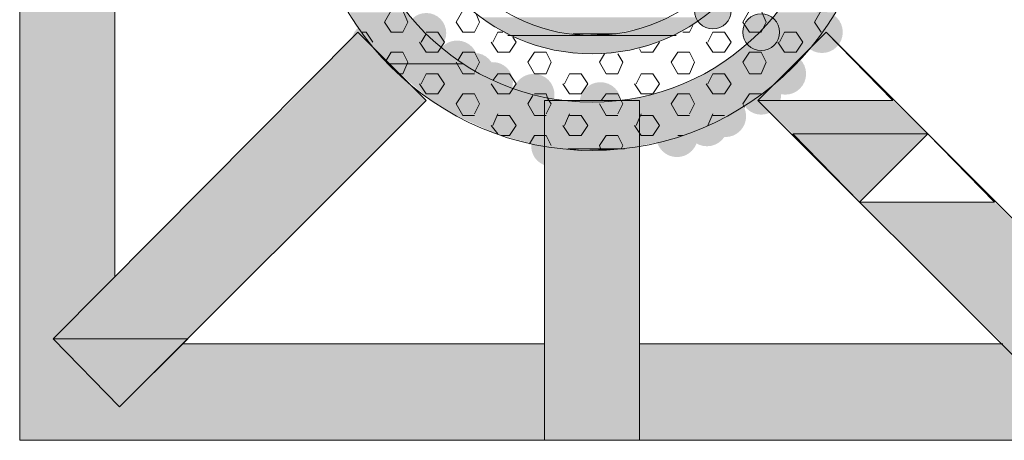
# Model space of a CAD drawing. Extents: x 3940905 to 4145695, y 925352 to 1109797.
# Tile 121 of 256: x 3952025 to 3952326, y 1099353 to 1099482. Entities that reach past the tile are written whole.
import ezdxf

# ---------------------------------------------------------------- set-up
doc = ezdxf.new("R2010")
doc.units = 0
doc.header["$LTSCALE"] = 750
doc.header["$MEASUREMENT"] = 0
doc.layers.add('CKD Equipments', color=252, linetype='CONTINUOUS', lineweight=0)

msp = doc.modelspace()

# ---------------------------------------------------------------- hatches: boundary and pattern name
at = {"layer": 'CKD Equipments', "true_color": 0xffffff}
h = msp.add_hatch(color=7, dxfattribs=at)
h.paths.add_polyline_path([(3952025.21, 1099403.03), (3952054.22, 1099513.95), (3952025.21, 1099513.95)])
h.paths.add_polyline_path([(3952054.22, 1099403.03), (3952025.21, 1099403.03), (3952054.22, 1099513.95)])
at = {"layer": 'CKD Equipments', "true_color": 0x808080}
h = msp.add_hatch(color=8, dxfattribs=at)
edge = h.paths.add_edge_path(flags=16)
edge.add_arc((3952236.88, 1099484.44), 5.6, 0, 360)
h = msp.add_hatch(color=8, dxfattribs=at)
h.paths.add_polyline_path([(3952148.35, 1099478.33), (3952125.96, 1099483.93), (3952143.26, 1099483.93)])
h.paths.add_polyline_path([(3952129.01, 1099478.33), (3952148.35, 1099478.33), (3952125.96, 1099483.93)])
h = msp.add_hatch(color=8, dxfattribs=at)
edge = h.paths.add_edge_path(flags=16)
edge.add_arc((3952149.36, 1099477.57), 6.11, 0, 360)
h = msp.add_hatch(color=8, dxfattribs=at)
h.paths.add_polyline_path([(3952268.43, 1099475.28), (3952256.72, 1099483.93), (3952274.53, 1099483.93)])
h.paths.add_polyline_path([(3952249.09, 1099475.28), (3952268.43, 1099475.28), (3952256.72, 1099483.93)])
h = msp.add_hatch(color=8, dxfattribs=at)
edge = h.paths.add_edge_path(flags=16)
edge.add_arc((3952270.21, 1099477.82), 6.36, 0, 360)
h = msp.add_hatch(color=8, dxfattribs=at)
edge = h.paths.add_edge_path(flags=16)
edge.add_arc((3952132.83, 1099474.51), 6.35, 0, 360)
h = msp.add_hatch(color=8, dxfattribs=at)
h.paths.add_polyline_path([(3952178.88, 1099481.38), (3952165.65, 1099482.4), (3952176.84, 1099482.4)])
h.paths.add_polyline_path([(3952167.17, 1099481.38), (3952178.88, 1099481.38), (3952165.65, 1099482.4)])
h = msp.add_hatch(color=8, dxfattribs=at)
h.paths.add_polyline_path([(3952188.03, 1099478.33), (3952167.17, 1099481.38), (3952178.88, 1099481.38)])
h.paths.add_polyline_path([(3952172.26, 1099478.33), (3952188.03, 1099478.33), (3952167.17, 1099481.38)])
h = msp.add_hatch(color=8, dxfattribs=at)
h.paths.add_polyline_path([(3952221.11, 1099481.38), (3952176.33, 1099482.4), (3952223.65, 1099482.4)])
h.paths.add_polyline_path([(3952178.88, 1099481.38), (3952221.11, 1099481.38), (3952176.33, 1099482.4)])
h = msp.add_hatch(color=8, dxfattribs=at)
h.paths.add_polyline_path([(3952217.04, 1099479.35), (3952178.88, 1099481.38), (3952221.11, 1099481.38)])
h.paths.add_polyline_path([(3952183.96, 1099479.35), (3952217.04, 1099479.35), (3952178.88, 1099481.38)])
h = msp.add_hatch(color=8, dxfattribs=at)
h.paths.add_polyline_path([(3952229.76, 1099479.35), (3952223.14, 1099482.4), (3952234.85, 1099482.4)])
h.paths.add_polyline_path([(3952217.04, 1099479.35), (3952229.76, 1099479.35), (3952223.14, 1099482.4)])
h = msp.add_hatch(color=8, dxfattribs=at)
edge = h.paths.add_edge_path(flags=16)
edge.add_arc((3952251.64, 1099477.82), 5.6, 0, 360)
at = {"layer": 'CKD Equipments', "true_color": 0xff0000}
h = msp.add_hatch(color=1, dxfattribs=at)
h.paths.add_polyline_path([(3952149.36, 1099456.96), (3952108.15, 1099456.96), (3952128.5, 1099477.82)])
h.paths.add_polyline_path([(3952097.97, 1099446.78), (3952149.36, 1099456.96), (3952108.15, 1099456.96)])
h.paths.add_polyline_path([(3952139.19, 1099446.78), (3952097.97, 1099446.78), (3952149.36, 1099456.96)])
at = {"layer": 'CKD Equipments', "true_color": 0x808080}
h = msp.add_hatch(color=8, dxfattribs=at)
h.paths.add_polyline_path([(3952151.4, 1099475.28), (3952129.01, 1099478.33), (3952148.35, 1099478.33)])
h.paths.add_polyline_path([(3952132.07, 1099475.28), (3952151.4, 1099475.28), (3952129.01, 1099478.33)])
h = msp.add_hatch(color=8, dxfattribs=at)
h.paths.add_polyline_path([(3952196.68, 1099476.8), (3952172.26, 1099478.33), (3952188.03, 1099478.33)])
h.paths.add_polyline_path([(3952174.3, 1099476.8), (3952196.68, 1099476.8), (3952172.26, 1099478.33)])
h = msp.add_hatch(color=8, dxfattribs=at)
h.paths.add_polyline_path([(3952211.44, 1099478.33), (3952183.96, 1099479.35), (3952217.04, 1099479.35)])
h.paths.add_polyline_path([(3952188.03, 1099478.33), (3952211.44, 1099478.33), (3952183.96, 1099479.35)])
h = msp.add_hatch(color=8, dxfattribs=at)
h.paths.add_polyline_path([(3952207.37, 1099477.31), (3952188.03, 1099478.33), (3952211.44, 1099478.33)])
h.paths.add_polyline_path([(3952194.14, 1099477.31), (3952207.37, 1099477.31), (3952188.03, 1099478.33)])
h = msp.add_hatch(color=8, dxfattribs=at)
h.paths.add_polyline_path([(3952226.2, 1099477.31), (3952217.04, 1099479.35), (3952229.76, 1099479.35)])
h.paths.add_polyline_path([(3952207.37, 1099477.31), (3952226.2, 1099477.31), (3952217.04, 1099479.35)])
h = msp.add_hatch(color=8, dxfattribs=at)
h.paths.add_polyline_path([(3952160.56, 1099468.15), (3952132.07, 1099475.28), (3952151.4, 1099475.28)])
h.paths.add_polyline_path([(3952137.66, 1099468.15), (3952160.56, 1099468.15), (3952132.07, 1099475.28)])
h = msp.add_hatch(color=8, dxfattribs=at)
edge = h.paths.add_edge_path(flags=16)
edge.add_arc((3952158.78, 1099468.92), 6.35, 0, 360)
h = msp.add_hatch(color=8, dxfattribs=at)
h.paths.add_polyline_path([(3952216.02, 1099473.24), (3952174.81, 1099476.8), (3952225.18, 1099476.8)])
h.paths.add_polyline_path([(3952184.47, 1099473.24), (3952216.02, 1099473.24), (3952174.81, 1099476.8)])
h = msp.add_hatch(color=8, dxfattribs=at)
h.paths.add_polyline_path([(3952225.69, 1099476.8), (3952207.37, 1099477.31), (3952226.2, 1099477.31)])
h.paths.add_polyline_path([(3952200.25, 1099476.8), (3952225.69, 1099476.8), (3952207.37, 1099477.31)])
h = msp.add_hatch(color=8, dxfattribs=at)
h.paths.add_polyline_path([(3952266.9, 1099473.24), (3952249.09, 1099475.28), (3952268.43, 1099475.28)])
h.paths.add_polyline_path([(3952246.04, 1099473.24), (3952266.9, 1099473.24), (3952249.09, 1099475.28)])
h = msp.add_hatch(color=8, dxfattribs=at)
h.paths.add_polyline_path([(3952205.33, 1099471.21), (3952184.47, 1099473.24), (3952216.02, 1099473.24)])
h.paths.add_polyline_path([(3952194.65, 1099471.21), (3952205.33, 1099471.21), (3952184.47, 1099473.24)])
h = msp.add_hatch(color=8, dxfattribs=at)
h.paths.add_polyline_path([(3952261.81, 1099468.15), (3952246.04, 1099473.24), (3952266.9, 1099473.24)])
h.paths.add_polyline_path([(3952239.42, 1099468.15), (3952261.81, 1099468.15), (3952246.04, 1099473.24)])
h = msp.add_hatch(color=8, dxfattribs=at)
edge = h.paths.add_edge_path(flags=16)
edge.add_arc((3952164.12, 1099465.36), 6.11, 0, 360)
h = msp.add_hatch(color=8, dxfattribs=at)
edge = h.paths.add_edge_path(flags=16)
edge.add_arc((3952169.72, 1099462.56), 6.11, 0, 360)
h = msp.add_hatch(color=8, dxfattribs=at)
edge = h.paths.add_edge_path(flags=16)
edge.add_arc((3952259.01, 1099465.1), 6.36, 0, 360)
h = msp.add_hatch(color=8, dxfattribs=at)
h.paths.add_polyline_path([(3952171.24, 1099462.56), (3952138.17, 1099468.15), (3952160.56, 1099468.15)])
h.paths.add_polyline_path([(3952144.28, 1099462.56), (3952171.24, 1099462.56), (3952138.17, 1099468.15)])
h = msp.add_hatch(color=8, dxfattribs=at)
h.paths.add_polyline_path([(3952257.74, 1099463.57), (3952239.42, 1099468.15), (3952261.81, 1099468.15)])
h.paths.add_polyline_path([(3952231.28, 1099463.57), (3952257.74, 1099463.57), (3952239.42, 1099468.15)])
h = msp.add_hatch(color=8, dxfattribs=at)
h.paths.add_polyline_path([(3952179.89, 1099459.5), (3952144.28, 1099462.56), (3952171.24, 1099462.56)])
h.paths.add_polyline_path([(3952147.84, 1099459.5), (3952179.89, 1099459.5), (3952144.28, 1099462.56)])
h = msp.add_hatch(color=8, dxfattribs=at)
edge = h.paths.add_edge_path(flags=16)
edge.add_arc((3952182.18, 1099458.74), 6.35, 0, 360)
h = msp.add_hatch(color=8, dxfattribs=at)
edge = h.paths.add_edge_path(flags=16)
edge.add_arc((3952202.54, 1099456.2), 6.35, 0, 360)
h = msp.add_hatch(color=8, dxfattribs=at)
h.paths.add_polyline_path([(3952251.13, 1099458.49), (3952229.25, 1099462.56), (3952256.22, 1099462.56)])
h.paths.add_polyline_path([(3952217.55, 1099458.49), (3952251.13, 1099458.49), (3952229.25, 1099462.56)])
h = msp.add_hatch(color=8, dxfattribs=at)
h.paths.add_polyline_path([(3952256.22, 1099462.56), (3952231.28, 1099463.57), (3952257.74, 1099463.57)])
h.paths.add_polyline_path([(3952229.25, 1099462.56), (3952256.22, 1099462.56), (3952231.28, 1099463.57)])
h = msp.add_hatch(color=8, dxfattribs=at)
edge = h.paths.add_edge_path(flags=16)
edge.add_arc((3952251.64, 1099458.74), 6.11, 0, 360)
h = msp.add_hatch(color=8, dxfattribs=at)
h.paths.add_polyline_path([(3952182.44, 1099458.49), (3952147.84, 1099459.5), (3952179.89, 1099459.5)])
h.paths.add_polyline_path([(3952148.86, 1099458.49), (3952182.44, 1099458.49), (3952147.84, 1099459.5)])
h = msp.add_hatch(color=8, dxfattribs=at)
h.paths.add_polyline_path([(3952194.14, 1099456.45), (3952148.86, 1099458.49), (3952182.44, 1099458.49)])
h.paths.add_polyline_path([(3952151.91, 1099456.45), (3952194.14, 1099456.45), (3952148.86, 1099458.49)])
h = msp.add_hatch(color=8, dxfattribs=at)
h.paths.add_polyline_path([(3952247.06, 1099455.43), (3952151.91, 1099456.45), (3952248.58, 1099456.45)])
h.paths.add_polyline_path([(3952153.44, 1099455.43), (3952247.06, 1099455.43), (3952151.91, 1099456.45)])
at = {"layer": 'CKD Equipments', "true_color": 0xff0000}
h = msp.add_hatch(color=1, dxfattribs=at)
h.paths.add_polyline_path([(3952185.49, 1099405.06), (3952214.49, 1099456.96), (3952185.49, 1099456.96)])
h.paths.add_polyline_path([(3952214.49, 1099405.06), (3952185.49, 1099405.06), (3952214.49, 1099456.96)])
at = {"layer": 'CKD Equipments', "true_color": 0x808080}
h = msp.add_hatch(color=8, dxfattribs=at)
h.paths.add_polyline_path([(3952248.58, 1099456.45), (3952217.55, 1099458.49), (3952251.13, 1099458.49)])
h.paths.add_polyline_path([(3952205.84, 1099456.45), (3952248.58, 1099456.45), (3952217.55, 1099458.49)])
h = msp.add_hatch(color=8, dxfattribs=at)
edge = h.paths.add_edge_path(flags=16)
edge.add_arc((3952240.7, 1099452.13), 6.35, 0, 360)
at = {"layer": 'CKD Equipments', "true_color": 0xff0000}
h = msp.add_hatch(color=1, dxfattribs=at)
h.paths.add_polyline_path([(3952261.3, 1099446.78), (3952291.83, 1099456.96), (3952250.62, 1099456.96)])
h.paths.add_polyline_path([(3952302.52, 1099446.78), (3952261.3, 1099446.78), (3952291.83, 1099456.96)])
at = {"layer": 'CKD Equipments', "true_color": 0x808080}
h = msp.add_hatch(color=8, dxfattribs=at)
h.paths.add_polyline_path([(3952240.95, 1099452.38), (3952153.44, 1099455.43), (3952247.06, 1099455.43)])
h.paths.add_polyline_path([(3952158.52, 1099452.38), (3952240.95, 1099452.38), (3952153.44, 1099455.43)])
h = msp.add_hatch(color=8, dxfattribs=at)
edge = h.paths.add_edge_path(flags=16)
edge.add_arc((3952235.1, 1099449.33), 6.36, 0, 360)
h = msp.add_hatch(color=8, dxfattribs=at)
h.paths.add_polyline_path([(3952235.35, 1099449.33), (3952158.52, 1099452.38), (3952240.95, 1099452.38)])
h.paths.add_polyline_path([(3952165.14, 1099449.33), (3952235.35, 1099449.33), (3952158.52, 1099452.38)])
h = msp.add_hatch(color=8, dxfattribs=at)
edge = h.paths.add_edge_path(flags=16)
edge.add_arc((3952225.94, 1099446.02), 6.35, 0, 360)
h = msp.add_hatch(color=8, dxfattribs=at)
h.paths.add_polyline_path([(3952228.74, 1099446.78), (3952165.14, 1099449.33), (3952235.35, 1099449.33)])
h.paths.add_polyline_path([(3952170.74, 1099446.78), (3952228.74, 1099446.78), (3952165.14, 1099449.33)])
h = msp.add_hatch(color=8, dxfattribs=at)
edge = h.paths.add_edge_path(flags=16)
edge.add_arc((3952187.53, 1099442.97), 6.11, 0, 360)
h = msp.add_hatch(color=8, dxfattribs=at)
h.paths.add_polyline_path([(3952118.33, 1099425.92), (3952077.11, 1099425.92), (3952097.97, 1099446.78)])
h.paths.add_polyline_path([(3952035.39, 1099384.2), (3952118.33, 1099425.92), (3952077.11, 1099425.92)])
h.paths.add_polyline_path([(3952076.6, 1099384.2), (3952035.39, 1099384.2), (3952118.33, 1099425.92)])
at = {"layer": 'CKD Equipments', "true_color": 0xff0000}
h = msp.add_hatch(color=1, dxfattribs=at)
h.paths.add_polyline_path([(3952118.33, 1099425.92), (3952139.19, 1099446.78), (3952097.97, 1099446.78)])
h.paths.add_polyline_path([(3952139.19, 1099446.78), (3952118.33, 1099425.92)], flags=16)
at = {"layer": 'CKD Equipments', "true_color": 0x808080}
h = msp.add_hatch(color=8, dxfattribs=at)
h.paths.add_polyline_path([(3952223.14, 1099444.75), (3952170.74, 1099446.78), (3952228.74, 1099446.78)])
h.paths.add_polyline_path([(3952177.86, 1099444.75), (3952223.14, 1099444.75), (3952170.74, 1099446.78)])
h = msp.add_hatch(color=8, dxfattribs=at)
h.paths.add_polyline_path([(3952215, 1099443.22), (3952177.86, 1099444.75), (3952223.14, 1099444.75)])
h.paths.add_polyline_path([(3952183.46, 1099443.22), (3952215, 1099443.22), (3952177.86, 1099444.75)])
h = msp.add_hatch(color=8, dxfattribs=at)
h.paths.add_polyline_path([(3952209.91, 1099442.2), (3952183.46, 1099443.22), (3952215, 1099443.22)])
h.paths.add_polyline_path([(3952192.61, 1099442.2), (3952209.91, 1099442.2), (3952183.46, 1099443.22)])
h = msp.add_hatch(color=8, dxfattribs=at)
h.paths.add_polyline_path([(3952323.89, 1099384.2), (3952322.87, 1099425.92), (3952281.66, 1099425.92)])
h.paths.add_polyline_path([(3952365.1, 1099384.2), (3952323.89, 1099384.2), (3952322.87, 1099425.92)])
at = {"layer": 'CKD Equipments', "true_color": 0xffffff}
h = msp.add_hatch(color=7, dxfattribs=at)
h.paths.add_polyline_path([(3952025.21, 1099384.2), (3952054.22, 1099403.03), (3952025.21, 1099403.03)])
h.paths.add_polyline_path([(3952035.39, 1099384.2), (3952025.21, 1099384.2), (3952054.22, 1099403.03)])
at = {"layer": 'CKD Equipments', "true_color": 0x808080}
h = msp.add_hatch(color=8, dxfattribs=at)
h.paths.add_polyline_path([(3952185.49, 1099353.16), (3952214.49, 1099405.06), (3952185.49, 1099405.06)])
h.paths.add_polyline_path([(3952214.49, 1099353.16), (3952185.49, 1099353.16), (3952214.49, 1099405.06)])
at = {"layer": 'CKD Equipments', "true_color": 0xffffff}
h = msp.add_hatch(color=7, dxfattribs=at)
h.paths.add_polyline_path([(3952025.21, 1099363.34), (3952035.39, 1099384.2), (3952025.21, 1099384.2)])
h.paths.add_polyline_path([(3952055.74, 1099363.34), (3952025.21, 1099363.34), (3952035.39, 1099384.2)])
h = msp.add_hatch(color=7, dxfattribs=at)
h.paths.add_polyline_path([(3952055.74, 1099363.34), (3952185.49, 1099382.67), (3952075.08, 1099382.67)])
h.paths.add_polyline_path([(3952185.49, 1099363.34), (3952055.74, 1099363.34), (3952185.49, 1099382.67)])
h = msp.add_hatch(color=7, dxfattribs=at)
h.paths.add_polyline_path([(3952214.49, 1099363.34), (3952325.41, 1099382.67), (3952214.49, 1099382.67)])
h.paths.add_polyline_path([(3952344.24, 1099363.34), (3952214.49, 1099363.34), (3952325.41, 1099382.67)])
at = {"layer": 'CKD Equipments', "true_color": 0x808080}
h = msp.add_hatch(color=8, dxfattribs=at)
h.paths.add_polyline_path([(3952344.24, 1099363.34), (3952365.1, 1099384.2), (3952323.89, 1099384.2)])
h.paths.add_polyline_path([(3952365.1, 1099384.2), (3952344.24, 1099363.34)], flags=16)
at = {"layer": 'CKD Equipments', "true_color": 0xffffff}
h = msp.add_hatch(color=7, dxfattribs=at)
h.paths.add_polyline_path([(3952025.21, 1099353.16), (3952185.49, 1099363.34), (3952025.21, 1099363.34)])
h.paths.add_polyline_path([(3952185.49, 1099353.16), (3952025.21, 1099353.16), (3952185.49, 1099363.34)])
h = msp.add_hatch(color=7, dxfattribs=at)
h.paths.add_polyline_path([(3952214.49, 1099353.16), (3952375.28, 1099363.34), (3952214.49, 1099363.34)])
h.paths.add_polyline_path([(3952375.28, 1099353.16), (3952214.49, 1099353.16), (3952375.28, 1099363.34)])

# ---------------------------------------------------------------- linework, layer by layer
at = {"layer": 'CKD Equipments', "color": 8, "true_color": 0x808080}
for p, q in [((3952025.21, 1099353.16), (3952025.21, 1099703.23)), ((3952054.22, 1099403.03), (3952054.22, 1099513.95)), ((3952138.68, 1099484.44), (3952136.64, 1099480.87)), ((3952142.24, 1099484.44), (3952143.77, 1099480.87)), ((3952160.56, 1099484.44), (3952158.52, 1099480.87)), ((3952248.07, 1099484.44), (3952246.04, 1099480.87)), ((3952251.64, 1099484.44), (3952253.16, 1099480.87)), ((3952269.95, 1099484.44), (3952267.92, 1099480.87)), ((3952136.64, 1099480.87), (3952138.68, 1099477.82)), ((3952143.77, 1099480.87), (3952142.24, 1099477.82)), ((3952158.52, 1099480.87), (3952160.56, 1099477.82)), ((3952165.65, 1099480.87), (3952164.12, 1099477.82)), ((3952164.63, 1099483.42), (3952165.65, 1099480.87)), ((3952246.04, 1099480.87), (3952248.07, 1099477.82)), ((3952253.16, 1099480.87), (3952251.64, 1099477.82)), ((3952267.92, 1099480.87), (3952269.95, 1099477.82)), ((3952128.5, 1099477.82), (3952035.39, 1099384.2)), ((3952149.36, 1099456.96), (3952128.5, 1099477.82)), ((3952131.05, 1099477.82), (3952129.52, 1099477.82)), ((3952131.05, 1099477.82), (3952133.08, 1099474.77)), ((3952142.24, 1099477.82), (3952138.68, 1099477.82)), ((3952152.93, 1099477.82), (3952149.36, 1099477.82)), ((3952152.93, 1099477.82), (3952154.96, 1099474.77)), ((3952164.12, 1099477.82), (3952160.56, 1099477.82)), ((3952171.24, 1099477.82), (3952169.72, 1099474.77)), ((3952172.77, 1099477.82), (3952171.24, 1099477.82)), ((3952229.76, 1099477.82), (3952227.72, 1099477.82)), ((3952230.77, 1099479.86), (3952229.76, 1099477.82)), ((3952236.88, 1099477.82), (3952235.35, 1099474.77)), ((3952240.44, 1099477.82), (3952236.88, 1099477.82)), ((3952240.44, 1099477.82), (3952242.48, 1099474.77)), ((3952251.64, 1099477.82), (3952248.07, 1099477.82)), ((3952250.62, 1099456.96), (3952271.48, 1099477.82)), ((3952258.76, 1099477.82), (3952257.23, 1099474.77)), ((3952262.32, 1099477.82), (3952258.76, 1099477.82)), ((3952262.32, 1099477.82), (3952264.36, 1099474.77)), ((3952271.48, 1099477.82), (3952365.1, 1099384.2)), ((3952147.33, 1099474.77), (3952149.36, 1099471.72)), ((3952149.36, 1099477.31), (3952147.84, 1099474.77)), ((3952154.96, 1099474.77), (3952153.94, 1099473.24)), ((3952169.21, 1099474.77), (3952171.24, 1099471.72)), ((3952197.7, 1099476.8), (3952174.3, 1099476.8)), ((3952174.3, 1099476.8), (3952174.81, 1099476.8)), ((3952197.7, 1099476.8), (3952174.3, 1099476.8)), ((3952174.3, 1099476.8), (3952196.68, 1099476.8)), ((3952174.81, 1099476.8), (3952197.7, 1099476.8)), ((3952176.84, 1099474.77), (3952174.81, 1099471.72)), ((3952175.82, 1099476.29), (3952176.84, 1099474.77)), ((3952197.7, 1099476.8), (3952194.14, 1099477.31)), ((3952194.14, 1099477.31), (3952207.37, 1099477.31)), ((3952196.68, 1099476.8), (3952197.7, 1099476.8)), ((3952207.37, 1099477.31), (3952197.7, 1099476.8)), ((3952197.7, 1099476.8), (3952197.7, 1099476.8)), ((3952197.7, 1099476.8), (3952225.18, 1099476.8)), ((3952200.25, 1099476.8), (3952197.7, 1099476.8)), ((3952225.18, 1099476.8), (3952200.25, 1099476.8)), ((3952225.18, 1099476.8), (3952200.25, 1099476.8)), ((3952200.25, 1099476.8), (3952225.69, 1099476.8)), ((3952220.6, 1099474.77), (3952218.56, 1099471.72)), ((3952225.69, 1099476.8), (3952225.18, 1099476.8)), ((3952225.18, 1099476.8), (3952225.18, 1099476.8)), ((3952234.85, 1099474.77), (3952236.88, 1099471.72)), ((3952242.48, 1099474.77), (3952240.44, 1099471.72)), ((3952256.72, 1099474.77), (3952258.76, 1099471.72)), ((3952264.36, 1099474.77), (3952262.32, 1099471.72)), ((3952138.68, 1099471.72), (3952137.15, 1099469.17)), ((3952142.24, 1099471.72), (3952138.68, 1099471.72)), ((3952142.24, 1099471.72), (3952143.77, 1099468.66)), ((3952152.93, 1099471.72), (3952149.36, 1099471.72)), ((3952153.94, 1099473.24), (3952152.93, 1099471.72)), ((3952160.56, 1099471.72), (3952159.03, 1099469.17)), ((3952164.12, 1099471.72), (3952160.56, 1099471.72)), ((3952164.12, 1099471.72), (3952165.65, 1099468.66)), ((3952174.81, 1099471.72), (3952171.24, 1099471.72)), ((3952182.44, 1099471.72), (3952180.4, 1099468.66)), ((3952186, 1099471.72), (3952182.44, 1099471.72)), ((3952186, 1099471.72), (3952187.53, 1099468.66)), ((3952214.49, 1099472.73), (3952215, 1099471.72)), ((3952218.56, 1099471.72), (3952215, 1099471.72)), ((3952226.2, 1099471.72), (3952224.16, 1099468.66)), ((3952229.76, 1099471.72), (3952226.2, 1099471.72)), ((3952229.76, 1099471.72), (3952231.28, 1099468.66)), ((3952240.44, 1099471.72), (3952236.88, 1099471.72)), ((3952248.07, 1099471.72), (3952246.04, 1099468.66)), ((3952251.64, 1099471.72), (3952248.07, 1099471.72)), ((3952251.64, 1099471.72), (3952253.16, 1099468.66)), ((3952262.32, 1099471.72), (3952258.76, 1099471.72)), ((3952143.77, 1099468.66), (3952142.24, 1099465.1)), ((3952158.52, 1099468.66), (3952160.56, 1099465.1)), ((3952165.65, 1099468.66), (3952164.12, 1099465.61)), ((3952180.4, 1099468.66), (3952182.44, 1099465.1)), ((3952187.53, 1099468.66), (3952186, 1099465.1)), ((3952203.81, 1099471.21), (3952202.28, 1099468.66)), ((3952202.28, 1099468.66), (3952204.32, 1099465.1)), ((3952207.88, 1099471.21), (3952209.4, 1099468.66)), ((3952209.4, 1099468.66), (3952207.88, 1099465.1)), ((3952224.16, 1099468.66), (3952226.2, 1099465.1)), ((3952231.28, 1099468.66), (3952229.76, 1099465.1)), ((3952246.04, 1099468.66), (3952248.07, 1099465.1)), ((3952253.16, 1099468.66), (3952251.64, 1099465.1)), ((3952137.66, 1099468.15), (3952137.66, 1099468.15)), ((3952137.66, 1099468.15), (3952160.56, 1099468.15)), ((3952160.56, 1099468.15), (3952137.66, 1099468.15)), ((3952137.66, 1099468.15), (3952160.56, 1099468.15)), ((3952138.17, 1099468.15), (3952137.66, 1099468.15)), ((3952137.66, 1099468.15), (3952137.66, 1099468.15)), ((3952160.56, 1099468.15), (3952138.17, 1099468.15)), ((3952142.24, 1099465.1), (3952140.72, 1099465.1)), ((3952149.36, 1099465.1), (3952147.84, 1099462.05)), ((3952152.93, 1099465.1), (3952149.36, 1099465.1)), ((3952152.93, 1099465.1), (3952154.96, 1099462.05)), ((3952164.12, 1099465.1), (3952160.56, 1099465.1)), ((3952171.24, 1099465.1), (3952169.72, 1099463.07)), ((3952174.81, 1099465.1), (3952171.24, 1099465.1)), ((3952174.81, 1099465.1), (3952176.84, 1099462.05)), ((3952186, 1099465.1), (3952182.44, 1099465.1)), ((3952193.12, 1099465.1), (3952191.6, 1099462.05)), ((3952196.68, 1099465.1), (3952193.12, 1099465.1)), ((3952196.68, 1099465.1), (3952198.72, 1099462.05)), ((3952207.88, 1099465.1), (3952204.32, 1099465.1)), ((3952215, 1099465.1), (3952213.48, 1099462.05)), ((3952218.56, 1099465.1), (3952215, 1099465.1)), ((3952218.56, 1099465.1), (3952220.6, 1099462.05)), ((3952229.76, 1099465.1), (3952226.2, 1099465.1)), ((3952236.88, 1099465.1), (3952235.35, 1099462.05)), ((3952240.44, 1099465.1), (3952236.88, 1099465.1)), ((3952240.44, 1099465.1), (3952242.48, 1099462.05)), ((3952251.64, 1099465.1), (3952248.07, 1099465.1)), ((3952258.76, 1099465.1), (3952258.25, 1099464.08)), ((3952147.33, 1099462.05), (3952149.36, 1099459)), ((3952154.96, 1099462.05), (3952152.93, 1099459)), ((3952169.21, 1099462.05), (3952171.24, 1099459)), ((3952175.82, 1099460.52), (3952174.81, 1099459)), ((3952176.84, 1099462.05), (3952175.82, 1099460.52)), ((3952191.09, 1099462.05), (3952193.12, 1099459)), ((3952198.72, 1099462.05), (3952196.68, 1099459)), ((3952212.97, 1099462.05), (3952215, 1099459)), ((3952220.6, 1099462.05), (3952218.56, 1099459)), ((3952234.85, 1099462.05), (3952236.88, 1099459)), ((3952242.48, 1099462.05), (3952240.44, 1099459)), ((3952149.36, 1099456.96), (3952055.74, 1099363.34)), ((3952152.93, 1099459), (3952149.36, 1099459)), ((3952160.56, 1099459), (3952158.52, 1099455.94)), ((3952164.12, 1099459), (3952160.56, 1099459)), ((3952164.12, 1099459), (3952165.65, 1099455.94)), ((3952174.81, 1099459), (3952171.24, 1099459)), ((3952181.93, 1099458.49), (3952180.4, 1099455.94)), ((3952186, 1099459), (3952182.44, 1099459)), ((3952185.49, 1099353.16), (3952185.49, 1099456.96)), ((3952185.49, 1099456.96), (3952214.49, 1099456.96)), ((3952186, 1099459), (3952186.51, 1099457.47)), ((3952186.51, 1099457.47), (3952187.53, 1099455.94)), ((3952196.68, 1099459), (3952193.12, 1099459)), ((3952204.32, 1099459), (3952202.79, 1099456.96)), ((3952207.88, 1099459), (3952204.32, 1099459)), ((3952207.88, 1099459), (3952208.9, 1099456.96)), ((3952208.9, 1099456.96), (3952209.4, 1099455.94)), ((3952214.49, 1099456.96), (3952214.49, 1099353.16)), ((3952218.56, 1099459), (3952215, 1099459)), ((3952226.2, 1099459), (3952224.16, 1099455.94)), ((3952229.76, 1099459), (3952226.2, 1099459)), ((3952229.76, 1099459), (3952231.28, 1099455.94)), ((3952240.44, 1099459), (3952236.88, 1099459)), ((3952248.07, 1099459), (3952246.04, 1099455.94)), ((3952251.64, 1099459), (3952248.07, 1099459)), ((3952250.62, 1099456.96), (3952344.24, 1099363.34)), ((3952158.52, 1099455.94), (3952160.56, 1099452.38)), ((3952165.65, 1099455.94), (3952164.12, 1099452.89)), ((3952180.4, 1099455.94), (3952182.44, 1099452.38)), ((3952187.53, 1099455.94), (3952186, 1099452.89)), ((3952202.28, 1099455.94), (3952204.32, 1099452.38)), ((3952209.4, 1099455.94), (3952207.88, 1099452.89)), ((3952224.16, 1099455.94), (3952226.2, 1099452.38)), ((3952231.28, 1099455.94), (3952229.76, 1099452.89)), ((3952246.04, 1099455.94), (3952246.55, 1099454.92)), ((3952164.12, 1099452.38), (3952160.56, 1099452.38)), ((3952171.24, 1099452.89), (3952169.72, 1099449.33)), ((3952174.81, 1099452.38), (3952171.24, 1099452.38)), ((3952174.81, 1099452.38), (3952176.84, 1099449.33)), ((3952186, 1099452.38), (3952182.44, 1099452.38)), ((3952193.12, 1099452.89), (3952191.6, 1099449.33)), ((3952196.68, 1099452.38), (3952193.12, 1099452.38)), ((3952196.68, 1099452.38), (3952198.72, 1099449.33)), ((3952207.88, 1099452.38), (3952204.32, 1099452.38)), ((3952215, 1099452.89), (3952213.48, 1099449.33)), ((3952218.56, 1099452.38), (3952215, 1099452.38)), ((3952218.56, 1099452.38), (3952220.6, 1099449.33)), ((3952229.76, 1099452.38), (3952226.2, 1099452.38)), ((3952236.88, 1099452.89), (3952235.35, 1099449.33)), ((3952240.44, 1099452.38), (3952236.88, 1099452.38)), ((3952169.21, 1099449.33), (3952171.24, 1099446.78)), ((3952176.84, 1099449.33), (3952174.81, 1099446.27)), ((3952191.09, 1099449.33), (3952193.12, 1099446.27)), ((3952198.72, 1099449.33), (3952196.68, 1099446.27)), ((3952212.97, 1099449.33), (3952215, 1099446.27)), ((3952220.6, 1099449.33), (3952218.56, 1099446.27)), ((3952174.81, 1099446.27), (3952172.26, 1099446.27)), ((3952182.44, 1099446.27), (3952180.91, 1099443.73)), ((3952186, 1099446.27), (3952182.44, 1099446.27)), ((3952186, 1099446.27), (3952187.53, 1099443.22)), ((3952196.68, 1099446.27), (3952193.12, 1099446.27)), ((3952204.32, 1099446.27), (3952202.28, 1099443.22)), ((3952207.88, 1099446.27), (3952204.32, 1099446.27)), ((3952207.88, 1099446.27), (3952209.4, 1099443.22)), ((3952218.56, 1099446.27), (3952215, 1099446.27)), ((3952227.72, 1099446.27), (3952226.2, 1099446.27)), ((3952302.52, 1099446.78), (3952281.66, 1099425.92)), ((3952281.66, 1099425.92), (3952302.52, 1099446.78)), ((3952302.52, 1099446.78), (3952281.66, 1099425.92)), ((3952302.52, 1099446.78), (3952302.52, 1099446.78)), ((3952322.87, 1099425.92), (3952302.52, 1099446.78)), ((3952302.52, 1099446.78), (3952302.52, 1099446.78)), ((3952196.68, 1099441.7), (3952192.61, 1099442.2)), ((3952192.61, 1099442.2), (3952209.91, 1099442.2)), ((3952209.91, 1099442.2), (3952196.68, 1099441.7)), ((3952202.28, 1099443.22), (3952202.79, 1099441.7)), ((3952209.4, 1099443.22), (3952208.9, 1099442.2)), ((3952281.66, 1099425.92), (3952322.87, 1099425.92)), ((3952076.6, 1099384.2), (3952035.39, 1099384.2)), ((3952035.39, 1099384.2), (3952055.74, 1099363.34)), ((3952035.39, 1099384.2), (3952055.74, 1099363.34)), ((3952055.74, 1099363.34), (3952076.6, 1099384.2)), ((3952185.49, 1099382.67), (3952075.08, 1099382.67)), ((3952075.08, 1099382.67), (3952185.49, 1099382.67)), ((3952325.41, 1099382.67), (3952214.49, 1099382.67)), ((3952214.49, 1099382.67), (3952325.41, 1099382.67)), ((3952375.28, 1099353.16), (3952025.21, 1099353.16)), ((3952214.49, 1099353.16), (3952185.49, 1099353.16))]:
    msp.add_line(p, q, dxfattribs=at)
at = {"layer": 'CKD Equipments', "color": 1, "true_color": 0xff0000}
for p, q in [((3952271.48, 1099477.82), (3952250.62, 1099456.96)), ((3952250.62, 1099456.96), (3952271.48, 1099477.82)), ((3952271.48, 1099477.82), (3952250.62, 1099456.96)), ((3952271.48, 1099477.82), (3952271.48, 1099477.82)), ((3952291.83, 1099456.96), (3952271.48, 1099477.82)), ((3952271.48, 1099477.82), (3952271.48, 1099477.82)), ((3952250.62, 1099456.96), (3952291.83, 1099456.96)), ((3952302.52, 1099446.78), (3952261.3, 1099446.78)), ((3952261.3, 1099446.78), (3952281.66, 1099425.92)), ((3952281.66, 1099425.92), (3952302.52, 1099446.78))]:
    msp.add_line(p, q, dxfattribs=at)
at = {"layer": 'CKD Equipments', "color": 8, "true_color": 0x808080}
for centre, radius in [((3952199.99, 1099528.45), 86.75), ((3952199.99, 1099528.45), 72), ((3952199.99, 1099528.45), 57.24), ((3952199.99, 1099528.45), 51.64), ((3952236.88, 1099484.44), 5.6), ((3952251.64, 1099477.82), 5.6)]:
    msp.add_circle(centre, radius, dxfattribs=at)
for points in [[(3952197.7, 1099476.8), (3952194.14, 1099477.31), (3952207.37, 1099477.31)], [(3952196.68, 1099441.7), (3952192.61, 1099442.2), (3952209.91, 1099442.2)], [(3952055.74, 1099363.34), (3952076.6, 1099384.2), (3952035.39, 1099384.2)]]:
    msp.add_solid(points, dxfattribs=at)
at = {"layer": 'CKD Equipments', "color": 1, "true_color": 0xff0000}
msp.add_solid([(3952281.66, 1099425.92), (3952302.52, 1099446.78), (3952261.3, 1099446.78)], dxfattribs=at)

doc.saveas('drawing.dxf')
